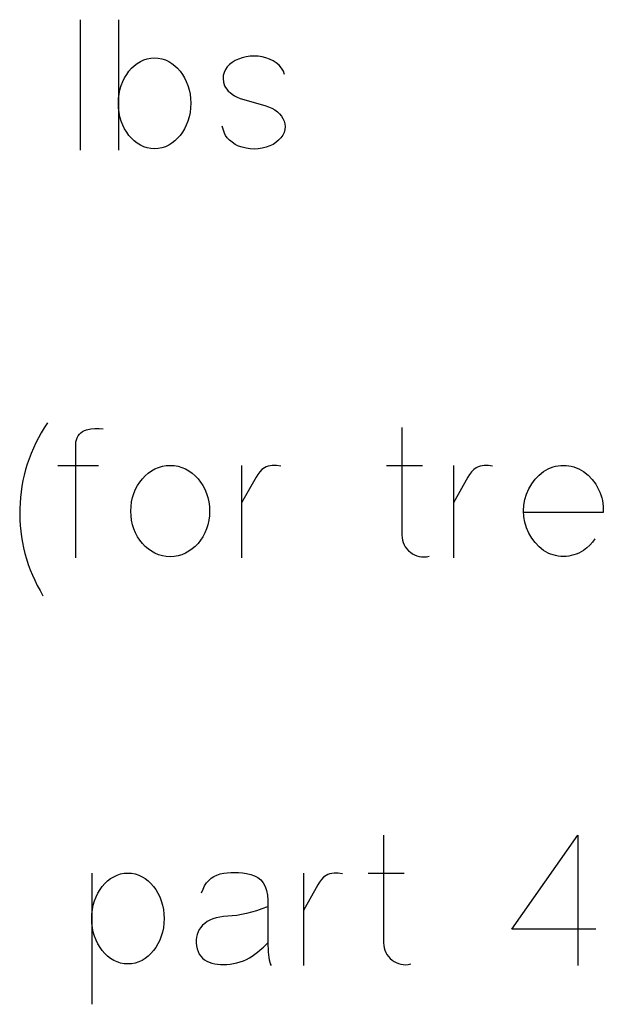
# Model space of a CAD drawing. Header units: inches. Extents: x -14.1 to 21.9, y -36.2 to -13.1.
# Tile 43 of 74: x 8.007 to 8.141, y -25.12 to -24.894. Entities that reach past the tile are written whole.
import ezdxf

# ---------------------------------------------------------------- set-up
doc = ezdxf.new("R2010")
doc.units = ezdxf.units.IN
doc.header["$LTSCALE"] = 0.5
doc.header["$MEASUREMENT"] = 0

msp = doc.modelspace()

# ---------------------------------------------------------------- linework, layer by layer
at = {"color": 7, "linetype": 'Continuous'}
for p, q in [((8.020949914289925, -24.89357506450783), (8.020954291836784, -24.92353309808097)), ((8.029702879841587, -24.89353309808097), (8.0297072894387, -24.92353309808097)), ((8.03478522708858, -24.90314940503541), (8.03555261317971, -24.90278369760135)), ((8.03555261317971, -24.90278369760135), (8.036355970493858, -24.90252590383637)), ((8.036355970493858, -24.90252590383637), (8.037183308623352, -24.90237002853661)), ((8.037183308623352, -24.90237002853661), (8.038040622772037, -24.90231607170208)), ((8.038040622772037, -24.90231607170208), (8.038040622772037, -24.90231607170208)), ((8.038040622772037, -24.90231607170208), (8.038897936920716, -24.90237002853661)), ((8.038897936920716, -24.90237002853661), (8.039725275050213, -24.90252590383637)), ((8.039725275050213, -24.90252590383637), (8.040522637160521, -24.90278369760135)), ((8.040522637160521, -24.90278369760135), (8.041290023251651, -24.90314940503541)), ((8.05656580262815, -24.90295755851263), (8.055882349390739, -24.90339520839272)), ((8.057321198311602, -24.90258585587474), (8.05656580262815, -24.90295755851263)), ((8.05816052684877, -24.90229209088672), (8.057321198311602, -24.90258585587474)), ((8.059071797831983, -24.90207026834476), (8.05816052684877, -24.90229209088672)), ((8.06000105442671, -24.90194436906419), (8.059071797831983, -24.90207026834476)), ((8.059071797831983, -24.90207026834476), (8.059071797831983, -24.90207026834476)), ((8.060924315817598, -24.90190240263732), (8.06000105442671, -24.90194436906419)), ((8.061847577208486, -24.90194436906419), (8.060924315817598, -24.90190240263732)), ((8.062758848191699, -24.90207026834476), (8.061847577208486, -24.90194436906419)), ((8.063664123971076, -24.90229209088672), (8.062758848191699, -24.90207026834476)), ((8.062758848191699, -24.90207026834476), (8.062758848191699, -24.90207026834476)), ((8.064509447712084, -24.90259784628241), (8.063664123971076, -24.90229209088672)), ((8.06530081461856, -24.90297554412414), (8.064509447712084, -24.90259784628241)), ((8.066032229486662, -24.90343717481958), (8.06530081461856, -24.90297554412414)), ((8.032153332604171, -24.90538561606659), (8.032740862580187, -24.90472014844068)), ((8.032740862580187, -24.90472014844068), (8.033370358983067, -24.90412062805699)), ((8.033370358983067, -24.90412062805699), (8.034053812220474, -24.90359904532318)), ((8.034053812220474, -24.90359904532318), (8.03478522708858, -24.90314940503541)), ((8.041290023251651, -24.90314940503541), (8.042021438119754, -24.90359904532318)), ((8.042021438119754, -24.90359904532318), (8.042704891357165, -24.90412062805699)), ((8.042704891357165, -24.90412062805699), (8.043334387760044, -24.90472014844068)), ((8.043334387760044, -24.90472014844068), (8.04392191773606, -24.90538561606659)), ((8.05432359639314, -24.90500791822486), (8.054017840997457, -24.90567338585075)), ((8.054737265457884, -24.904414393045), (8.05432359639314, -24.90500791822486)), ((8.055264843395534, -24.90387482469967), (8.054737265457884, -24.904414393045)), ((8.055882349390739, -24.90339520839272), (8.055264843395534, -24.90387482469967)), ((8.055882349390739, -24.90339520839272), (8.055882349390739, -24.90339520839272)), ((8.066709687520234, -24.90401271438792), (8.066032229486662, -24.90343717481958)), ((8.066032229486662, -24.90343717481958), (8.066032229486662, -24.90343717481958)), ((8.067255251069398, -24.90466019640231), (8.066709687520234, -24.90401271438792)), ((8.067662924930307, -24.90537962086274), (8.067255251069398, -24.90466019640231)), ((8.067934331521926, -24.90617098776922), (8.067662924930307, -24.90537962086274)), ((8.030726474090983, -24.90777770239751), (8.031146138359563, -24.90692038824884)), ((8.031146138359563, -24.90692038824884), (8.031619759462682, -24.90612302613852)), ((8.031619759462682, -24.90612302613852), (8.032153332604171, -24.90538561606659)), ((8.04392191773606, -24.90538561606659), (8.04445549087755, -24.90612302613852)), ((8.04445549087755, -24.90612302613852), (8.044929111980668, -24.90692038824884)), ((8.044929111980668, -24.90692038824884), (8.045342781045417, -24.90777770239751)), ((8.053837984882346, -24.906362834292), (8.053802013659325, -24.90710024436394)), ((8.053802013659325, -24.90710024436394), (8.05389793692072, -24.90789760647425)), ((8.054017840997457, -24.90567338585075), (8.053837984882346, -24.906362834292)), ((8.054017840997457, -24.90567338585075), (8.054017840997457, -24.90567338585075)), ((8.029875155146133, -24.91066739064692), (8.03007899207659, -24.90967218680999)), ((8.03007899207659, -24.90967218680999), (8.030366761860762, -24.9087009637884)), ((8.030366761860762, -24.9087009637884), (8.030726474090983, -24.90777770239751)), ((8.045342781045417, -24.90777770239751), (8.045702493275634, -24.9087009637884)), ((8.045702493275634, -24.9087009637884), (8.045996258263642, -24.90967218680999)), ((8.045996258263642, -24.90967218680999), (8.046200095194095, -24.91066739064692)), ((8.05389793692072, -24.90789760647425), (8.054137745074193, -24.90874293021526)), ((8.054137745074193, -24.90874293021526), (8.054137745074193, -24.90874293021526)), ((8.054137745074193, -24.90874293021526), (8.054347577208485, -24.90916259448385)), ((8.054347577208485, -24.90916259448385), (8.054629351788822, -24.90956427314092)), ((8.054629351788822, -24.90956427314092), (8.054977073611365, -24.90995396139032)), ((8.0297072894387, -24.912759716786), (8.02974925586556, -24.91169856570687)), ((8.02974925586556, -24.91169856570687), (8.029875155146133, -24.91066739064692)), ((8.046200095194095, -24.91066739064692), (8.046325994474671, -24.91169856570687)), ((8.046325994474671, -24.91169856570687), (8.04636796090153, -24.912759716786)), ((8.054977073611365, -24.90995396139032), (8.05539673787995, -24.91032566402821)), ((8.05539673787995, -24.91032566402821), (8.055876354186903, -24.91068537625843)), ((8.055876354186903, -24.91068537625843), (8.056433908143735, -24.91103309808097)), ((8.056433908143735, -24.91103309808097), (8.057057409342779, -24.911362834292)), ((8.057057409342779, -24.911362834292), (8.057746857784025, -24.91168058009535)), ((8.057746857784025, -24.91168058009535), (8.057746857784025, -24.91168058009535)), ((8.057746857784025, -24.91168058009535), (8.063382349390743, -24.91329928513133)), ((8.02974925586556, -24.91383885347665), (8.0297072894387, -24.912759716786)), ((8.0297072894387, -24.912759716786), (8.0297072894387, -24.912759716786)), ((8.029875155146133, -24.91488201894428), (8.02974925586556, -24.91383885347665)), ((8.046325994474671, -24.91383885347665), (8.046200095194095, -24.91488201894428)), ((8.046364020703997, -24.912759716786), (8.046325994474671, -24.91383885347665)), ((8.063382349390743, -24.91329928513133), (8.063382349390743, -24.91329928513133)), ((8.063382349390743, -24.91329928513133), (8.06424565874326, -24.91357506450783)), ((8.06424565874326, -24.91357506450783), (8.065019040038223, -24.91389880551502)), ((8.065019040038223, -24.91389880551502), (8.065696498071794, -24.91427650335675)), ((8.065696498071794, -24.91427650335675), (8.066284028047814, -24.91470815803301)), ((8.03007899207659, -24.91588921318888), (8.029875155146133, -24.91488201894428)), ((8.030366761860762, -24.91686043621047), (8.03007899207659, -24.91588921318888)), ((8.045996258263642, -24.91588921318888), (8.045702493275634, -24.91686043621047)), ((8.046200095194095, -24.91488201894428), (8.045996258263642, -24.91588921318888)), ((8.066284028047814, -24.91470815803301), (8.066284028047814, -24.91470815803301)), ((8.066284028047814, -24.91470815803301), (8.066787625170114, -24.91518177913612)), ((8.066787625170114, -24.91518177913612), (8.067213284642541, -24.91570336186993)), ((8.067213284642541, -24.91570336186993), (8.067572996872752, -24.91626091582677)), ((8.067572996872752, -24.91626091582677), (8.067854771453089, -24.91686043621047)), ((8.030726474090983, -24.91778369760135), (8.030366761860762, -24.91686043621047)), ((8.031146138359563, -24.91864101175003), (8.030726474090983, -24.91778369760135)), ((8.031619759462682, -24.91943837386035), (8.031146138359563, -24.91864101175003)), ((8.044929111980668, -24.91864101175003), (8.04445549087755, -24.91943837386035)), ((8.045342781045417, -24.91778369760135), (8.044929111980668, -24.91864101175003)), ((8.045702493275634, -24.91686043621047), (8.045342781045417, -24.91778369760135)), ((8.054101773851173, -24.91963621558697), (8.053562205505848, -24.91806547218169)), ((8.06800465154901, -24.9188148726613), (8.067812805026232, -24.91947434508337)), ((8.067854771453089, -24.91686043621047), (8.067854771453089, -24.91686043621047)), ((8.067854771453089, -24.91686043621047), (8.068022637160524, -24.91750791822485)), ((8.06807059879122, -24.91815540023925), (8.06800465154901, -24.9188148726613)), ((8.068022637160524, -24.91750791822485), (8.06807059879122, -24.91815540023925)), ((8.032153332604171, -24.92017578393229), (8.031619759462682, -24.91943837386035)), ((8.032740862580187, -24.92084125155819), (8.032153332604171, -24.92017578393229)), ((8.033370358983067, -24.92144077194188), (8.032740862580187, -24.92084125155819)), ((8.043334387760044, -24.92084125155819), (8.042704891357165, -24.92144077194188)), ((8.04392191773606, -24.92017578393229), (8.043334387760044, -24.92084125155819)), ((8.04445549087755, -24.91943837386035), (8.04392191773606, -24.92017578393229)), ((8.054383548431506, -24.92020575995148), (8.054101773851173, -24.91963621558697)), ((8.054101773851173, -24.91963621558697), (8.054101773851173, -24.91963621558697)), ((8.054773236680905, -24.92074532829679), (8.054383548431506, -24.92020575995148)), ((8.055276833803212, -24.92126091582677), (8.054773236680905, -24.92074532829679)), ((8.067099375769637, -24.92071535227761), (8.066577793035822, -24.92127890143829)), ((8.067507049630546, -24.92011583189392), (8.067099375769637, -24.92071535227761)), ((8.067812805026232, -24.91947434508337), (8.067507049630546, -24.92011583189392)), ((8.067812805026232, -24.91947434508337), (8.067812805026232, -24.91947434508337)), ((8.034053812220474, -24.9219623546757), (8.033370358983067, -24.92144077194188)), ((8.03478522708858, -24.9224179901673), (8.034053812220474, -24.9219623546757)), ((8.03555261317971, -24.92277770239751), (8.03478522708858, -24.9224179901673)), ((8.036355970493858, -24.9230354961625), (8.03555261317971, -24.92277770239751)), ((8.037183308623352, -24.92319137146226), (8.036355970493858, -24.9230354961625)), ((8.038040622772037, -24.9232453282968), (8.037183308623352, -24.92319137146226)), ((8.038897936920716, -24.92319137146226), (8.038040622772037, -24.9232453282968)), ((8.038040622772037, -24.9232453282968), (8.038040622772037, -24.9232453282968)), ((8.039725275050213, -24.9230354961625), (8.038897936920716, -24.92319137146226)), ((8.040522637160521, -24.92277770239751), (8.039725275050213, -24.9230354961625)), ((8.041290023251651, -24.9224179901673), (8.040522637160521, -24.92277770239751)), ((8.042021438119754, -24.9219623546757), (8.041290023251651, -24.9224179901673)), ((8.042704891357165, -24.92144077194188), (8.042021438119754, -24.9219623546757)), ((8.055882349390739, -24.9217525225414), (8.055276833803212, -24.92126091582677)), ((8.056595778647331, -24.92222614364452), (8.055882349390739, -24.9217525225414)), ((8.055882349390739, -24.9217525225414), (8.055882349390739, -24.9217525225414)), ((8.057363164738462, -24.92260983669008), (8.056595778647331, -24.92222614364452)), ((8.058190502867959, -24.92290959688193), (8.057363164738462, -24.92260983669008)), ((8.059071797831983, -24.92311942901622), (8.058190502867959, -24.92290959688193)), ((8.06000105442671, -24.92325731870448), (8.059071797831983, -24.92311942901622)), ((8.059071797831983, -24.92311942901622), (8.059071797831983, -24.92311942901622)), ((8.060924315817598, -24.92330528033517), (8.06000105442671, -24.92325731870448)), ((8.061847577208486, -24.92325731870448), (8.060924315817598, -24.92330528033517)), ((8.062758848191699, -24.92311942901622), (8.061847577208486, -24.92325731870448)), ((8.063688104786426, -24.92289760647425), (8.062758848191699, -24.92311942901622)), ((8.062758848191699, -24.92311942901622), (8.062758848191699, -24.92311942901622)), ((8.06453342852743, -24.92260384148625), (8.063688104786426, -24.92289760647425)), ((8.065282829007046, -24.92223213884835), (8.06453342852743, -24.92260384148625)), ((8.065948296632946, -24.92179448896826), (8.065282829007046, -24.92223213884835)), ((8.066577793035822, -24.92127890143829), (8.065948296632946, -24.92179448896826)), ((8.065948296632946, -24.92179448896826), (8.065948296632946, -24.92179448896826)), ((8.020450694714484, -24.98935401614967), (8.020744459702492, -24.98896432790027)), ((8.020744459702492, -24.98896432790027), (8.02109817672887, -24.98861660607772)), ((8.02109817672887, -24.98861660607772), (8.021493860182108, -24.98832883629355)), ((8.021493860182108, -24.98832883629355), (8.021925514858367, -24.98810101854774)), ((8.021925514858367, -24.98810101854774), (8.022405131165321, -24.98792715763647)), ((8.022405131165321, -24.98792715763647), (8.023370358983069, -24.98772931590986)), ((8.022405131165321, -24.98792715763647), (8.022405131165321, -24.98792715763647)), ((8.023370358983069, -24.98772931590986), (8.024323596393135, -24.98762739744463)), ((8.024323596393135, -24.98762739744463), (8.025258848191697, -24.98762140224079)), ((8.025258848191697, -24.98762140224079), (8.02617611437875, -24.98771732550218)), ((8.09492068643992, -24.98742955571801), (8.09492311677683, -25.01220773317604)), ((8.019954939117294, -25.01738758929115), (8.019959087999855, -24.99074490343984)), ((8.019959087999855, -24.99074490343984), (8.020055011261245, -24.99024730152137)), ((8.019959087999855, -24.99074490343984), (8.019959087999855, -24.99074490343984)), ((8.020055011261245, -24.99024730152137), (8.020216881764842, -24.98977967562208)), ((8.020216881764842, -24.98977967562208), (8.020450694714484, -24.98935401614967)), ((8.015773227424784, -24.99612859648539), (8.02513894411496, -24.99612859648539)), ((8.0358763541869, -24.99854466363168), (8.036577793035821, -24.99793914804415)), ((8.036577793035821, -24.99793914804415), (8.037327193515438, -24.9974115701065)), ((8.037327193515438, -24.9974115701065), (8.038130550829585, -24.99696192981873)), ((8.038130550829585, -24.99696192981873), (8.038975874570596, -24.99659622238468)), ((8.038975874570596, -24.99659622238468), (8.03984517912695, -24.99633842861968)), ((8.03984517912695, -24.99633842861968), (8.040738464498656, -24.99618255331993)), ((8.040738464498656, -24.99618255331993), (8.0416557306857, -24.99612859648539)), ((8.0416557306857, -24.99612859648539), (8.0416557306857, -24.99612859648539)), ((8.0416557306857, -24.99612859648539), (8.042572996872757, -24.99618255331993)), ((8.042572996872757, -24.99618255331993), (8.043466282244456, -24.99633842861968)), ((8.043466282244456, -24.99633842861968), (8.044323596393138, -24.99659622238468)), ((8.044323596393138, -24.99659622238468), (8.04515692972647, -24.99696192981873)), ((8.04515692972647, -24.99696192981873), (8.045948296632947, -24.9974115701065)), ((8.045948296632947, -24.9974115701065), (8.046697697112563, -24.99793914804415)), ((8.046697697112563, -24.99793914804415), (8.04738714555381, -24.99854466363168)), ((8.058069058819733, -24.99617056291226), (8.058070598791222, -25.01738758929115)), ((8.06175764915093, -24.99821492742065), (8.061385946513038, -24.99882643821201)), ((8.062213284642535, -24.99762140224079), (8.06175764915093, -24.99821492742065)), ((8.06273486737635, -24.99709981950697), (8.062213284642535, -24.99762140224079)), ((8.063292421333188, -24.99671013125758), (8.06273486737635, -24.99709981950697)), ((8.063718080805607, -24.99648830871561), (8.063292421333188, -24.99671013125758)), ((8.063292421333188, -24.99671013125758), (8.063292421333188, -24.99671013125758)), ((8.06416172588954, -24.99632044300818), (8.063718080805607, -24.99648830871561)), ((8.06462935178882, -24.99621252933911), (8.06416172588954, -24.99632044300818)), ((8.065114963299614, -24.99615257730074), (8.06462935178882, -24.99621252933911)), ((8.066098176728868, -24.99615257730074), (8.065114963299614, -24.99615257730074)), ((8.067061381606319, -24.99629646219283), (8.066098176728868, -24.99615257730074)), ((8.091358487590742, -24.99617056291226), (8.09968930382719, -24.99617056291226)), ((8.10679937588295, -24.99617056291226), (8.106799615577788, -25.01738758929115)), ((8.1104866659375, -24.99821492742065), (8.110114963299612, -24.99882643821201)), ((8.110942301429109, -24.99762140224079), (8.1104866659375, -24.99821492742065)), ((8.11146388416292, -24.99709981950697), (8.110942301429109, -24.99762140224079)), ((8.112021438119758, -24.99671013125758), (8.11146388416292, -24.99709981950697)), ((8.112447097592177, -24.99648830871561), (8.112021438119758, -24.99671013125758)), ((8.112021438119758, -24.99671013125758), (8.112021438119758, -24.99671013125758)), ((8.112890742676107, -24.99632044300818), (8.112447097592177, -24.99648830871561)), ((8.11335836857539, -24.99621252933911), (8.112890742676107, -24.99632044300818)), ((8.113843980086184, -24.99615257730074), (8.11335836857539, -24.99621252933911)), ((8.114827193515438, -24.99615257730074), (8.113843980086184, -24.99615257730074)), ((8.115791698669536, -24.99629646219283), (8.114827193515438, -24.99615257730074)), ((8.126475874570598, -24.99837679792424), (8.127513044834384, -24.99753746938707)), ((8.127513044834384, -24.99753746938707), (8.128040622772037, -24.99720773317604)), ((8.127513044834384, -24.99753746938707), (8.127513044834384, -24.99753746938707)), ((8.128040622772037, -24.99720773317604), (8.128574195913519, -24.99691996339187)), ((8.128574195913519, -24.99691996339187), (8.129125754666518, -24.9966801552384)), ((8.129125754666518, -24.9966801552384), (8.129689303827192, -24.99648231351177)), ((8.129689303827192, -24.99648231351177), (8.130264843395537, -24.99632643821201)), ((8.130264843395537, -24.99632643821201), (8.130852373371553, -24.99621852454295)), ((8.130852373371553, -24.99621852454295), (8.131457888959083, -24.99615257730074)), ((8.131457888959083, -24.99615257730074), (8.13206939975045, -24.99612859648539)), ((8.13206939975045, -24.99612859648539), (8.132686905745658, -24.99615257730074)), ((8.132686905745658, -24.99615257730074), (8.133292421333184, -24.99621852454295)), ((8.133292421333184, -24.99621852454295), (8.13388594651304, -24.99632643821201)), ((8.13388594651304, -24.99632643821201), (8.134467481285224, -24.99648231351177)), ((8.134467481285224, -24.99648231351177), (8.13503702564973, -24.9966801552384)), ((8.13503702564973, -24.9966801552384), (8.135594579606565, -24.99691996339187)), ((8.135594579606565, -24.99691996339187), (8.136140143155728, -24.99720773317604)), ((8.136140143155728, -24.99720773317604), (8.136673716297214, -24.99753746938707)), ((8.136673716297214, -24.99753746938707), (8.136673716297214, -24.99753746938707)), ((8.136673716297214, -24.99753746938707), (8.137746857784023, -24.99840077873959)), ((8.034119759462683, -25.00077487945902), (8.03464134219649, -24.99996552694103)), ((8.03464134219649, -24.99996552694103), (8.035228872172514, -24.99922212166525)), ((8.035228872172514, -24.99922212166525), (8.0358763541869, -24.99854466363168)), ((8.04738714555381, -24.99854466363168), (8.048034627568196, -24.99922212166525)), ((8.048034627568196, -24.99922212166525), (8.04862215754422, -24.99996552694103)), ((8.04862215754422, -24.99996552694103), (8.049143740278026, -25.00077487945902)), ((8.061385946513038, -24.99882643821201), (8.058070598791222, -25.0047496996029)), ((8.061385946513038, -24.99882643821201), (8.061385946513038, -24.99882643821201)), ((8.110114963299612, -24.99882643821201), (8.106799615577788, -25.0047496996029)), ((8.110114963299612, -24.99882643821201), (8.110114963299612, -24.99882643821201)), ((8.124113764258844, -25.0015182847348), (8.124779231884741, -25.00036720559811)), ((8.124779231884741, -25.00036720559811), (8.125564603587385, -24.99931804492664)), ((8.125564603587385, -24.99931804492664), (8.126475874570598, -24.99837679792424)), ((8.137746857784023, -24.99840077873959), (8.138688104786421, -24.99937799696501)), ((8.138688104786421, -24.99937799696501), (8.139497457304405, -25.0004631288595)), ((8.139497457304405, -25.0004631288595), (8.14017491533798, -25.00166216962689)), ((8.032974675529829, -25.00355065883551), (8.033280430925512, -25.0025734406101)), ((8.033280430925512, -25.0025734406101), (8.033670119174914, -25.00164418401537)), ((8.033670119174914, -25.00164418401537), (8.034119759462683, -25.00077487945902)), ((8.049143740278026, -25.00077487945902), (8.049599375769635, -25.00164418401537)), ((8.049599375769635, -25.00164418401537), (8.049983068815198, -25.0025734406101)), ((8.049983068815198, -25.0025734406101), (8.05029481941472, -25.00355065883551)), ((8.123214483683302, -25.00399430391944), (8.123592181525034, -25.00273531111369)), ((8.123592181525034, -25.00273531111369), (8.124113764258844, -25.0015182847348)), ((8.14017491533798, -25.00166216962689), (8.14045668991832, -25.00229166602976)), ((8.14045668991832, -25.00229166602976), (8.140702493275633, -25.00293315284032)), ((8.03262095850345, -25.00558902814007), (8.032752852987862, -25.00455785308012)), ((8.032752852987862, -25.00455785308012), (8.032974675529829, -25.00355065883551)), ((8.05029481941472, -25.00355065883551), (8.050516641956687, -25.00455785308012)), ((8.050516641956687, -25.00455785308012), (8.050648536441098, -25.00558902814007)), ((8.122992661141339, -25.00528327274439), (8.123214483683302, -25.00399430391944)), ((8.140702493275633, -25.00293315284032), (8.140894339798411, -25.00358663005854)), ((8.140894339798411, -25.00358663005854), (8.141050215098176, -25.0042461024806)), ((8.141050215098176, -25.0042461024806), (8.141158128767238, -25.00491756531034)), ((8.141158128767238, -25.00491756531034), (8.141230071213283, -25.0055950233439)), ((8.03257899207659, -25.00665617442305), (8.03262095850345, -25.00558902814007)), ((8.03262095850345, -25.0077353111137), (8.03257899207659, -25.00665617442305)), ((8.03257899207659, -25.00665617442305), (8.03257899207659, -25.00665617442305)), ((8.050648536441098, -25.00558902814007), (8.050690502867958, -25.00665617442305)), ((8.050686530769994, -25.00665617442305), (8.050648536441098, -25.0077353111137)), ((8.122914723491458, -25.00661420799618), (8.122992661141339, -25.00528327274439)), ((8.122992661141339, -25.00793914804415), (8.122914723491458, -25.00661420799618)), ((8.122914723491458, -25.00661420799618), (8.122914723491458, -25.00661420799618)), ((8.141230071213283, -25.00698591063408), (8.122998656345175, -25.00698591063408)), ((8.141230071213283, -25.0055950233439), (8.14124805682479, -25.00628447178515)), ((8.14124805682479, -25.00628447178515), (8.141230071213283, -25.00698591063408)), ((8.141230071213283, -25.00698591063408), (8.141230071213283, -25.00698591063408)), ((8.032752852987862, -25.00877847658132), (8.03262095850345, -25.0077353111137)), ((8.032974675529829, -25.00978567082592), (8.032752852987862, -25.00877847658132)), ((8.050516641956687, -25.00877847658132), (8.05029481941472, -25.00978567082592)), ((8.050648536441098, -25.0077353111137), (8.050516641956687, -25.00877847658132)), ((8.123214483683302, -25.00923411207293), (8.122992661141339, -25.00793914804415)), ((8.123592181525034, -25.01048710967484), (8.123214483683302, -25.00923411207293)), ((8.033280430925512, -25.0107568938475), (8.032974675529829, -25.00978567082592)), ((8.033670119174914, -25.01168015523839), (8.033280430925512, -25.0107568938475)), ((8.034119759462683, -25.01254346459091), (8.033670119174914, -25.01168015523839)), ((8.049599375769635, -25.01168015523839), (8.049143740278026, -25.01254346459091)), ((8.049983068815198, -25.0107568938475), (8.049599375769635, -25.01168015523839)), ((8.05029481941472, -25.00978567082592), (8.049983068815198, -25.0107568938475)), ((8.124113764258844, -25.01171013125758), (8.123592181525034, -25.01048710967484)), ((8.124779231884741, -25.01286121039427), (8.124113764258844, -25.01171013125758)), ((8.03464134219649, -25.0133528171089), (8.034119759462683, -25.01254346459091)), ((8.035228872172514, -25.01409622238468), (8.03464134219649, -25.0133528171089)), ((8.0358763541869, -25.01477368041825), (8.035228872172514, -25.01409622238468)), ((8.048034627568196, -25.01409622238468), (8.04738714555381, -25.01477368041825)), ((8.04862215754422, -25.0133528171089), (8.048034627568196, -25.01409622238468)), ((8.049143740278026, -25.01254346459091), (8.04862215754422, -25.0133528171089)), ((8.09492311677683, -25.01220773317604), (8.09492311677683, -25.01220773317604)), ((8.09492311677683, -25.01220773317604), (8.094953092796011, -25.01278327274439)), ((8.094953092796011, -25.01278327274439), (8.095049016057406, -25.01334082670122)), ((8.095049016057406, -25.01334082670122), (8.095204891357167, -25.01388039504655)), ((8.095204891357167, -25.01388039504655), (8.095420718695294, -25.0144079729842)), ((8.125564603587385, -25.01390437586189), (8.124779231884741, -25.01286121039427)), ((8.126475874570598, -25.01485161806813), (8.125564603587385, -25.01390437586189)), ((8.138778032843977, -25.01379646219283), (8.138142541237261, -25.01449190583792)), ((8.139319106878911, -25.01303507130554), (8.138778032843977, -25.01379646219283)), ((8.036577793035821, -25.01537320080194), (8.0358763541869, -25.01477368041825)), ((8.037327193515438, -25.0159007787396), (8.036577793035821, -25.01537320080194)), ((8.038130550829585, -25.0163564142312), (8.037327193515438, -25.0159007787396)), ((8.038975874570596, -25.01671612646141), (8.038130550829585, -25.0163564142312)), ((8.04515692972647, -25.0163564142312), (8.044323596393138, -25.01671612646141)), ((8.045948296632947, -25.0159007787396), (8.04515692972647, -25.0163564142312)), ((8.046697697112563, -25.01537320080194), (8.045948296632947, -25.0159007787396)), ((8.04738714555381, -25.01477368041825), (8.046697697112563, -25.01537320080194)), ((8.095420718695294, -25.0144079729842), (8.095696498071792, -25.01490557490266)), ((8.095696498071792, -25.01490557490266), (8.096032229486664, -25.01535521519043)), ((8.096032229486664, -25.01535521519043), (8.096421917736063, -25.01577487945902)), ((8.096421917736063, -25.01577487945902), (8.096871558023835, -25.0161465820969)), ((8.096871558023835, -25.0161465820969), (8.096871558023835, -25.0161465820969)), ((8.096871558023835, -25.0161465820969), (8.097339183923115, -25.01647032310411)), ((8.127513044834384, -25.0156909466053), (8.126475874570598, -25.01485161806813)), ((8.128040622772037, -25.01602068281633), (8.127513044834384, -25.0156909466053)), ((8.127513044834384, -25.0156909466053), (8.127513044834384, -25.0156909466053)), ((8.128574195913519, -25.0163084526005), (8.128040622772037, -25.01602068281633)), ((8.129125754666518, -25.01654826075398), (8.128574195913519, -25.0163084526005)), ((8.135594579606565, -25.0163084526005), (8.13503702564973, -25.01654826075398)), ((8.136140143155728, -25.01602068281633), (8.135594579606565, -25.0163084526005)), ((8.136673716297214, -25.0156909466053), (8.136140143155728, -25.01602068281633)), ((8.137435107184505, -25.01512140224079), (8.136673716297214, -25.0156909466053)), ((8.136673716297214, -25.0156909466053), (8.136673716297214, -25.0156909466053)), ((8.138142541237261, -25.01449190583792), (8.137435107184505, -25.01512140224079)), ((8.03984517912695, -25.0169739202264), (8.038975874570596, -25.01671612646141)), ((8.040738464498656, -25.01712979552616), (8.03984517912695, -25.0169739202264)), ((8.0416557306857, -25.0171837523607), (8.040738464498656, -25.01712979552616)), ((8.042572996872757, -25.01712979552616), (8.0416557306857, -25.0171837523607)), ((8.0416557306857, -25.0171837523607), (8.0416557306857, -25.0171837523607)), ((8.043466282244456, -25.0169739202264), (8.042572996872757, -25.01712979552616)), ((8.044323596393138, -25.01671612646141), (8.043466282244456, -25.0169739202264)), ((8.097339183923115, -25.01647032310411), (8.09783678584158, -25.01673411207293)), ((8.09783678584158, -25.01673411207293), (8.098352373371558, -25.01694394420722)), ((8.098352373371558, -25.01694394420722), (8.098897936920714, -25.01709981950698)), ((8.098897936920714, -25.01709981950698), (8.099461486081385, -25.01718974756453)), ((8.099461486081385, -25.01718974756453), (8.100031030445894, -25.01721372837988)), ((8.100031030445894, -25.01721372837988), (8.100600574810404, -25.01716576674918)), ((8.100600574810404, -25.01716576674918), (8.101182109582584, -25.01705785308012)), ((8.129689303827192, -25.0167461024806), (8.129125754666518, -25.01654826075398)), ((8.130264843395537, -25.01690197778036), (8.129689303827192, -25.0167461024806)), ((8.130852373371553, -25.01700989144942), (8.130264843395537, -25.01690197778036)), ((8.131457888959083, -25.01707583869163), (8.130852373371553, -25.01700989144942)), ((8.13206939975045, -25.01709981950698), (8.131457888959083, -25.01707583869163)), ((8.132686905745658, -25.01707583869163), (8.13206939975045, -25.01709981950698)), ((8.133292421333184, -25.01700989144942), (8.132686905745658, -25.01707583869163)), ((8.13388594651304, -25.01690197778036), (8.133292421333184, -25.01700989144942)), ((8.134467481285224, -25.0167461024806), (8.13388594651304, -25.01690197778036)), ((8.13503702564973, -25.01654826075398), (8.134467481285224, -25.0167461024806)), ((8.090701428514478, -25.08128404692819), (8.090702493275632, -25.10606222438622)), ((8.120210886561, -25.10291474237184), (8.135378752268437, -25.08124208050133)), ((8.135378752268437, -25.08124208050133), (8.135378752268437, -25.08124208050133)), ((8.135378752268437, -25.08124208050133), (8.135378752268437, -25.11124208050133)), ((8.023578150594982, -25.08998308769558), (8.023580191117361, -25.12019291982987)), ((8.027920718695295, -25.09126606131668), (8.028652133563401, -25.09081642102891)), ((8.028652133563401, -25.09081642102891), (8.029425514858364, -25.09045071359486)), ((8.029425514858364, -25.09045071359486), (8.030222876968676, -25.09019291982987)), ((8.030222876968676, -25.09019291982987), (8.031050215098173, -25.09003704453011)), ((8.031050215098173, -25.09003704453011), (8.031907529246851, -25.08998308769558)), ((8.031907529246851, -25.08998308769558), (8.031907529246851, -25.08998308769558)), ((8.031907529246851, -25.08998308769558), (8.032764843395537, -25.09003704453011)), ((8.032764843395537, -25.09003704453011), (8.033592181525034, -25.09019291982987)), ((8.033592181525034, -25.09019291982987), (8.034395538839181, -25.09045071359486)), ((8.034395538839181, -25.09045071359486), (8.035162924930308, -25.09081642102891)), ((8.035162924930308, -25.09081642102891), (8.035894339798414, -25.09126606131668)), ((8.050498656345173, -25.09168572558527), (8.051062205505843, -25.0911881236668)), ((8.051062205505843, -25.0911881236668), (8.051691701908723, -25.09077445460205)), ((8.051691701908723, -25.09077445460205), (8.052387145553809, -25.09043872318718)), ((8.052387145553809, -25.09043872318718), (8.053142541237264, -25.09019291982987)), ((8.053142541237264, -25.09019291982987), (8.053939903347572, -25.0900190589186)), ((8.053142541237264, -25.09019291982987), (8.053142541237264, -25.09019291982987)), ((8.053939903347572, -25.0900190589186), (8.05476124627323, -25.0899051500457)), ((8.05476124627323, -25.0899051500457), (8.055600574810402, -25.08983920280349)), ((8.055600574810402, -25.08983920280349), (8.056469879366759, -25.08982721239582)), ((8.056469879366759, -25.08982721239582), (8.057351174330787, -25.08986917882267)), ((8.057351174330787, -25.08986917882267), (8.058262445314, -25.08996510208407)), ((8.058262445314, -25.08996510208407), (8.059191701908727, -25.09011498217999)), ((8.059191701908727, -25.09011498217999), (8.060144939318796, -25.09031881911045)), ((8.060144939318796, -25.09031881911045), (8.060144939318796, -25.09031881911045)), ((8.060144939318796, -25.09031881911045), (8.06103222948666, -25.09060059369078)), ((8.06103222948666, -25.09060059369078), (8.061805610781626, -25.09101426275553)), ((8.061805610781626, -25.09101426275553), (8.06247107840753, -25.09155982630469)), ((8.072266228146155, -25.09002505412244), (8.072267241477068, -25.11124208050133)), ((8.076931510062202, -25.09095431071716), (8.076409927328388, -25.09147589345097)), ((8.077489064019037, -25.09056462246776), (8.076931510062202, -25.09095431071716)), ((8.07791472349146, -25.0903427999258), (8.077489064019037, -25.09056462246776)), ((8.077489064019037, -25.09056462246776), (8.077489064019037, -25.09056462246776)), ((8.078358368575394, -25.09017493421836), (8.07791472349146, -25.0903427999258)), ((8.078825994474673, -25.0900670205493), (8.078358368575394, -25.09017493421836)), ((8.079311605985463, -25.09000706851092), (8.078825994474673, -25.0900670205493)), ((8.080294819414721, -25.09000706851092), (8.079311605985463, -25.09000706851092)), ((8.081258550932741, -25.09015095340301), (8.080294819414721, -25.09000706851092)), ((8.087139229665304, -25.09002505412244), (8.095468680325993, -25.09002505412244)), ((8.025492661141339, -25.09379004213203), (8.026020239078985, -25.09305263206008)), ((8.026020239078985, -25.09305263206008), (8.026607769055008, -25.09238716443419)), ((8.026607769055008, -25.09238716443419), (8.027237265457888, -25.09178764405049)), ((8.027237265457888, -25.09178764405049), (8.027920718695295, -25.09126606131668)), ((8.035894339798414, -25.09126606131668), (8.036577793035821, -25.09178764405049)), ((8.036577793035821, -25.09178764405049), (8.037207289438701, -25.09238716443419)), ((8.037207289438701, -25.09238716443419), (8.037788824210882, -25.09305263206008)), ((8.037788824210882, -25.09305263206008), (8.03832239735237, -25.09379004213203)), ((8.04918570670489, -25.09367613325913), (8.049557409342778, -25.09292673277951)), ((8.049557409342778, -25.09292673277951), (8.049995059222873, -25.09226726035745)), ((8.049995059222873, -25.09226726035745), (8.050498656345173, -25.09168572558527)), ((8.06247107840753, -25.09155982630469), (8.063022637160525, -25.09223128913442)), ((8.063022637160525, -25.09223128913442), (8.063466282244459, -25.09304064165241)), ((8.063466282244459, -25.09304064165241), (8.063796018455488, -25.09397589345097)), ((8.075582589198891, -25.0926809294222), (8.072267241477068, -25.09860419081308)), ((8.075954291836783, -25.09206941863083), (8.075582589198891, -25.0926809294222)), ((8.075582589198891, -25.0926809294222), (8.075582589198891, -25.0926809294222)), ((8.076409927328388, -25.09147589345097), (8.075954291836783, -25.09206941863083)), ((8.024239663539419, -25.09639196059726), (8.024599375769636, -25.0954567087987)), ((8.024599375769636, -25.0954567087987), (8.025019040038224, -25.09459339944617)), ((8.025019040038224, -25.09459339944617), (8.025492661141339, -25.09379004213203)), ((8.03832239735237, -25.09379004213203), (8.038796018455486, -25.09459339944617)), ((8.038796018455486, -25.09459339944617), (8.03921568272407, -25.0954567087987)), ((8.03921568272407, -25.0954567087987), (8.039575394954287, -25.09639196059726)), ((8.048870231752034, -25.09450347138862), (8.04918570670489, -25.09367613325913)), ((8.063796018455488, -25.09397589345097), (8.064011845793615, -25.09504303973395)), ((8.064011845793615, -25.09504303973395), (8.064119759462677, -25.09624208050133)), ((8.023748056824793, -25.09837037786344), (8.02395189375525, -25.09736917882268)), ((8.02395189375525, -25.09736917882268), (8.024239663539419, -25.09639196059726)), ((8.039575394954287, -25.09639196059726), (8.039869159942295, -25.09736917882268)), ((8.039869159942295, -25.09736917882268), (8.040072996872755, -25.09837037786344)), ((8.063991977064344, -25.09773488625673), (8.062728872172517, -25.09822049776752)), ((8.064119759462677, -25.09624208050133), (8.064119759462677, -25.09624208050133)), ((8.064119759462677, -25.09624208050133), (8.064119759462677, -25.10664375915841)), ((8.023580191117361, -25.10046869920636), (8.023622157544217, -25.09940754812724)), ((8.023622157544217, -25.09940754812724), (8.023748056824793, -25.09837037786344)), ((8.040072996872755, -25.09837037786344), (8.040198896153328, -25.09940754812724)), ((8.040198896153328, -25.09940754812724), (8.040240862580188, -25.10046869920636)), ((8.052201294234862, -25.10030083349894), (8.051439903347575, -25.10052865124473)), ((8.05302863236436, -25.10012097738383), (8.052201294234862, -25.10030083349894)), ((8.053921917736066, -25.10000107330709), (8.05302863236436, -25.10012097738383)), ((8.054881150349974, -25.09992913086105), (8.053921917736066, -25.10000107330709)), ((8.055912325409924, -25.099857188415), (8.054881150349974, -25.09992913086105)), ((8.054881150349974, -25.09992913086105), (8.054881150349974, -25.09992913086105)), ((8.056967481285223, -25.09973128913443), (8.055912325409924, -25.099857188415)), ((8.058052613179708, -25.09955143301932), (8.056967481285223, -25.09973128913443)), ((8.059167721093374, -25.09931162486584), (8.058052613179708, -25.09955143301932)), ((8.060318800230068, -25.09901186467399), (8.059167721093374, -25.09931162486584)), ((8.061505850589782, -25.09864615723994), (8.060318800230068, -25.09901186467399)), ((8.062728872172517, -25.09822049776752), (8.061505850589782, -25.09864615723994)), ((8.023622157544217, -25.10152985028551), (8.023580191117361, -25.10046869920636)), ((8.023580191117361, -25.10046869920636), (8.023580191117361, -25.10046869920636)), ((8.023748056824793, -25.10256102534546), (8.023622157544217, -25.10152985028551)), ((8.02395189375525, -25.10355622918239), (8.023748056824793, -25.10256102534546)), ((8.040072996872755, -25.10256102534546), (8.039869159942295, -25.10355622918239)), ((8.040198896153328, -25.10152985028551), (8.040072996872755, -25.10256102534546)), ((8.040239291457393, -25.10046869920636), (8.040198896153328, -25.10152985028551)), ((8.04865812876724, -25.10248308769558), (8.048310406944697, -25.10299867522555)), ((8.049077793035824, -25.10200347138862), (8.04865812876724, -25.10248308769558)), ((8.049569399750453, -25.10155383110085), (8.049077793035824, -25.10200347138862)), ((8.049077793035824, -25.10200347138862), (8.049077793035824, -25.10200347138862)), ((8.050126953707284, -25.10115814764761), (8.049569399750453, -25.10155383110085)), ((8.050750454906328, -25.10081642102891), (8.050126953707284, -25.10115814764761)), ((8.051439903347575, -25.10052865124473), (8.050750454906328, -25.10081642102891)), ((8.024239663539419, -25.10452745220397), (8.02395189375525, -25.10355622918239)), ((8.024599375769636, -25.10545071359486), (8.024239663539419, -25.10452745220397)), ((8.039575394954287, -25.10452745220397), (8.03921568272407, -25.10545071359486)), ((8.039869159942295, -25.10355622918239), (8.039575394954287, -25.10452745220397)), ((8.047686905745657, -25.10472529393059), (8.047626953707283, -25.1053607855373)), ((8.047824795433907, -25.10411378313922), (8.047686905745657, -25.10472529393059)), ((8.04802863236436, -25.10354423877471), (8.047824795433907, -25.10411378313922)), ((8.048310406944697, -25.10299867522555), (8.04802863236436, -25.10354423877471)), ((8.139520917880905, -25.10291474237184), (8.120210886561, -25.10291474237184)), ((8.120210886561, -25.10291474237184), (8.120210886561, -25.10291474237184)), ((8.025019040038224, -25.10630802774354), (8.024599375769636, -25.10545071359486)), ((8.025492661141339, -25.10710538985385), (8.025019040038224, -25.10630802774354)), ((8.026020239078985, -25.10784279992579), (8.025492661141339, -25.10710538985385)), ((8.03832239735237, -25.10710538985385), (8.037788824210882, -25.10784279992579)), ((8.038796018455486, -25.10630802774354), (8.03832239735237, -25.10710538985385)), ((8.03921568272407, -25.10545071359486), (8.038796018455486, -25.10630802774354)), ((8.047626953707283, -25.1053607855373), (8.047632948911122, -25.1060262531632)), ((8.047632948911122, -25.1060262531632), (8.047710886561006, -25.10672769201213)), ((8.047710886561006, -25.10672769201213), (8.047710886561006, -25.10672769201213)), ((8.047710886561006, -25.10672769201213), (8.047848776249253, -25.1074231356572)), ((8.062674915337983, -25.10734519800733), (8.063058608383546, -25.10700946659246)), ((8.063058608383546, -25.10700946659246), (8.063388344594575, -25.10671570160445)), ((8.063388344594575, -25.10671570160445), (8.063652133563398, -25.10647589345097)), ((8.063652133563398, -25.10647589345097), (8.063855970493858, -25.10629004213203)), ((8.063855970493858, -25.10629004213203), (8.063993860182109, -25.10615215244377)), ((8.063993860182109, -25.10615215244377), (8.064077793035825, -25.10606222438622)), ((8.064119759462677, -25.10664375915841), (8.064119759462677, -25.10664375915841)), ((8.064119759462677, -25.10664375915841), (8.064131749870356, -25.10742913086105)), ((8.090702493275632, -25.10606222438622), (8.090702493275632, -25.10606222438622)), ((8.090702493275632, -25.10606222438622), (8.090732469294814, -25.10663776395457)), ((8.090732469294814, -25.10663776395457), (8.090828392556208, -25.10719531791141)), ((8.026607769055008, -25.10850826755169), (8.026020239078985, -25.10784279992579)), ((8.027237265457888, -25.10910778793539), (8.026607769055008, -25.10850826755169)), ((8.027920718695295, -25.1096293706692), (8.027237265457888, -25.10910778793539)), ((8.036577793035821, -25.10910778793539), (8.035894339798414, -25.1096293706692)), ((8.037207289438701, -25.10850826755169), (8.036577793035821, -25.10910778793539)), ((8.037788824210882, -25.10784279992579), (8.037207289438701, -25.10850826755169)), ((8.047848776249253, -25.1074231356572), (8.04804661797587, -25.10805263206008)), ((8.04804661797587, -25.10805263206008), (8.048310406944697, -25.10861618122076)), ((8.048310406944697, -25.10861618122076), (8.048646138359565, -25.10911977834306)), ((8.048646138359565, -25.10911977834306), (8.049035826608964, -25.10956342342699)), ((8.059851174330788, -25.10950347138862), (8.060498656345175, -25.10910179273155)), ((8.060498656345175, -25.10910179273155), (8.061122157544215, -25.10866414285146)), ((8.061122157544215, -25.10866414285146), (8.061715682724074, -25.10817853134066)), ((8.061715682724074, -25.10817853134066), (8.06222527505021, -25.10773488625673)), ((8.061715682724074, -25.10817853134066), (8.061715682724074, -25.10817853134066)), ((8.06222527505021, -25.10773488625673), (8.062674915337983, -25.10734519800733)), ((8.064131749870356, -25.10742913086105), (8.06416172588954, -25.10816054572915)), ((8.06416172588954, -25.10816054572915), (8.064221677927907, -25.10882601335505)), ((8.064221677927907, -25.10882601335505), (8.064299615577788, -25.10943152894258)), ((8.090828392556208, -25.10719531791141), (8.09098426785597, -25.10773488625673)), ((8.09098426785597, -25.10773488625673), (8.091200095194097, -25.10826246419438)), ((8.091200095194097, -25.10826246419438), (8.091475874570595, -25.10876006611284)), ((8.091475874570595, -25.10876006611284), (8.091811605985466, -25.10920970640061)), ((8.091811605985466, -25.10920970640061), (8.092201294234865, -25.1096293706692)), ((8.028652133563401, -25.1100850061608), (8.027920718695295, -25.1096293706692)), ((8.029425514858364, -25.11044471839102), (8.028652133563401, -25.1100850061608)), ((8.030222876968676, -25.11070251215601), (8.029425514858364, -25.11044471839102)), ((8.031050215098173, -25.11085838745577), (8.030222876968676, -25.11070251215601)), ((8.031907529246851, -25.1109123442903), (8.031050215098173, -25.11085838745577)), ((8.032764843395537, -25.11085838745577), (8.031907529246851, -25.1109123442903)), ((8.031907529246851, -25.1109123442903), (8.031907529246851, -25.1109123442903)), ((8.033592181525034, -25.11070251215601), (8.032764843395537, -25.11085838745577)), ((8.034395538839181, -25.11044471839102), (8.033592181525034, -25.11070251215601)), ((8.035162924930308, -25.1100850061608), (8.034395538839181, -25.11044471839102)), ((8.035894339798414, -25.1096293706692), (8.035162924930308, -25.1100850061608)), ((8.049035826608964, -25.10956342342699), (8.049497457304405, -25.10993512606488)), ((8.049497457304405, -25.10993512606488), (8.050025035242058, -25.1102468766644)), ((8.050025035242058, -25.1102468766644), (8.050612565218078, -25.11049867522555)), ((8.050612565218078, -25.11049867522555), (8.050612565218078, -25.11049867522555)), ((8.050612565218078, -25.11049867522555), (8.051224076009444, -25.11070251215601)), ((8.051224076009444, -25.11070251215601), (8.051865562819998, -25.11085838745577)), ((8.051865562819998, -25.11085838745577), (8.05252503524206, -25.11097229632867)), ((8.05252503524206, -25.11097229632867), (8.053214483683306, -25.11103824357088)), ((8.053214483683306, -25.11103824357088), (8.053921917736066, -25.11105622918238)), ((8.053921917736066, -25.11105622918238), (8.054659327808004, -25.11102625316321)), ((8.054659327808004, -25.11102625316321), (8.055420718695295, -25.11094831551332)), ((8.055420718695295, -25.11094831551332), (8.056206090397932, -25.11082841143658)), ((8.056206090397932, -25.11082841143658), (8.05699146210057, -25.11064855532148)), ((8.056206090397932, -25.11082841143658), (8.056206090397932, -25.11082841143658)), ((8.05699146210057, -25.11064855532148), (8.057746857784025, -25.1104267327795)), ((8.057746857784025, -25.1104267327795), (8.058478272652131, -25.11016294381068)), ((8.058478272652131, -25.11016294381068), (8.059179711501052, -25.10985119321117)), ((8.059179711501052, -25.10985119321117), (8.059851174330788, -25.10950347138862)), ((8.064299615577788, -25.10943152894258), (8.064395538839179, -25.10997709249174)), ((8.064395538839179, -25.10997709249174), (8.064515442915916, -25.1104567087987)), ((8.064515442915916, -25.1104567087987), (8.064659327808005, -25.11088236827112)), ((8.064659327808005, -25.11088236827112), (8.064827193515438, -25.11124208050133)), ((8.092201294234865, -25.1096293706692), (8.092650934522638, -25.11000107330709)), ((8.092650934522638, -25.11000107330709), (8.092650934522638, -25.11000107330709)), ((8.092650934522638, -25.11000107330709), (8.093118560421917, -25.11032481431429)), ((8.093118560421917, -25.11032481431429), (8.093616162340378, -25.11058860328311)), ((8.093616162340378, -25.11058860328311), (8.094131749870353, -25.1107984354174)), ((8.094131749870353, -25.1107984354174), (8.094677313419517, -25.11095431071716)), ((8.094677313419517, -25.11095431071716), (8.095240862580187, -25.11104423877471)), ((8.095240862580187, -25.11104423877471), (8.095810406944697, -25.11106821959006)), ((8.095810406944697, -25.11106821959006), (8.096379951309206, -25.11102025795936)), ((8.096379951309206, -25.11102025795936), (8.096961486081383, -25.1109123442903))]:
    msp.add_line(p, q, dxfattribs=at)
msp.add_arc((8.043719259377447, -25.00704971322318), 0.03670110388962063, 145.6673644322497, 211.3328079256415, dxfattribs=at)

doc.saveas('drawing.dxf')
